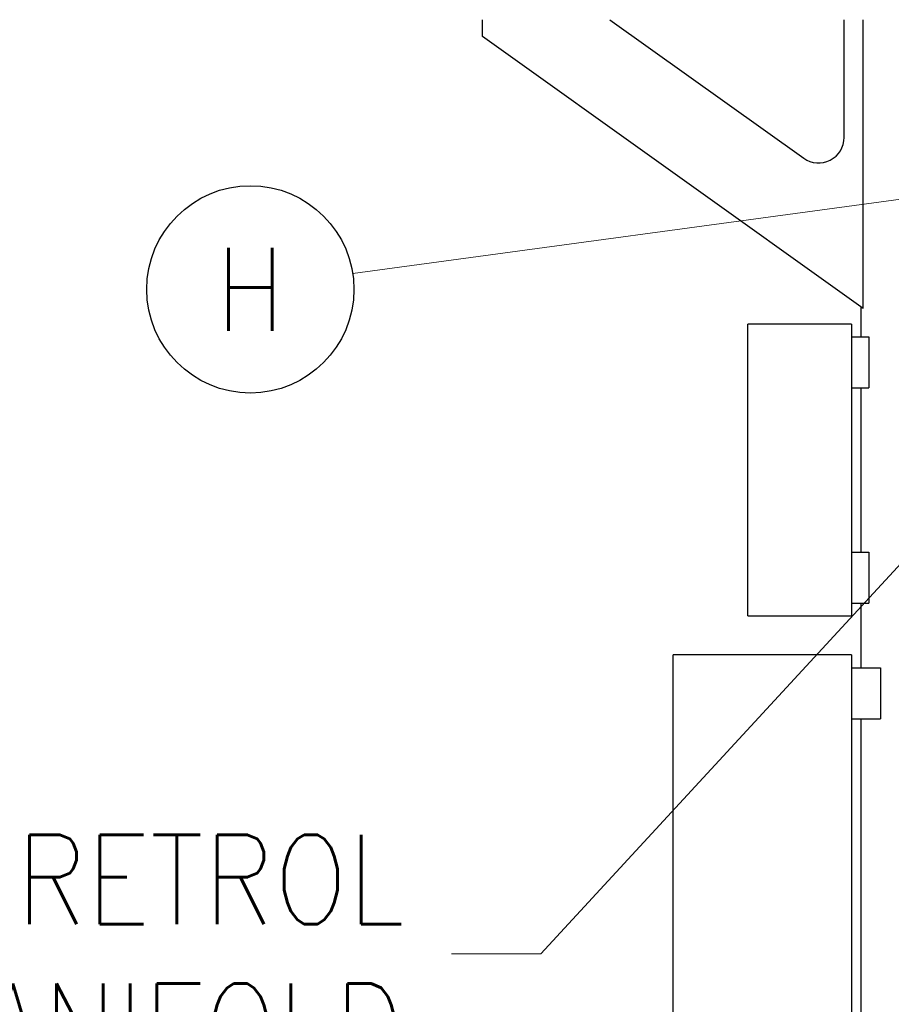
# Model space of a CAD drawing. Header units: inches. Extents: x 1 to 669, y 0 to 417.
# Tile 8 of 256: x 57 to 92, y 204 to 243. Entities that reach past the tile are written whole.
import ezdxf
from ezdxf.enums import TextEntityAlignment as Align

# ---------------------------------------------------------------- set-up
doc = ezdxf.new("R2010")
doc.units = ezdxf.units.IN
doc.header["$LTSCALE"] = 12
doc.header["$MEASUREMENT"] = 0
doc.layers.get('0').update_dxf_attribs({"linetype": 'CONTINUOUS'})
doc.layers.add('D', color=2, linetype='CONTINUOUS')
doc.layers.add('Leader', color=41, linetype='CONTINUOUS', lineweight=13)
doc.styles.get("Standard").update_dxf_attribs({"font": 'SIMPLEX.SHX', "width": 0.875})
doc.dimstyles.get("Standard").update_dxf_attribs({"dimscale": 28, "dimtxt": 0.125, "dimasz": 0.125, "dimexe": 0.04375, "dimexo": 0.0625, "dimgap": 0.04375, "dimtad": 0, "dimtih": 1, "dimtoh": 1, "dimdec": 4, "dimzin": 12, "dimdsep": 46, "dimlunit": 5, "dimtxsty": 'Standard', "dimcen": 0, "dimclrd": 256, "dimclre": 256, "dimclrt": 256, "dimadec": 1, "dimazin": 3, "dimtfac": 0.875, "dimtdec": 4, "dimtofl": 0, "dimtmove": 0, "dimatfit": 2, "dimfxl": 1, "dimtolj": 1, "dimtzin": 12, "dimlwd": 13, "dimlwe": 13, "dimarcsym": 0})

msp = doc.modelspace()

# ---------------------------------------------------------------- linework, layer by layer
for p, q in [((75.49242, 241.86483), (75.49242, 242.51748)), ((80.49242, 242.51748), (88.09032, 237.08912)), ((89.67165, 237.90279), (89.67165, 242.51748)), ((90.41676, 231.20204), (90.41676, 242.51748)), ((90.41676, 231.20204), (75.49242, 241.86483)), ((90.3386, 230.08972), (90.3386, 231.25788)), ((85.9011, 219.15222), (85.9011, 230.58972)), ((89.9636, 230.58972), (85.9011, 230.58972)), ((89.9636, 230.58972), (89.9636, 219.15222)), ((89.9636, 230.08972), (90.64309, 230.08972)), ((90.64309, 230.08972), (90.64309, 228.08972)), ((89.9636, 228.08972), (90.64309, 228.08972)), ((90.3386, 221.65222), (90.3386, 228.08972)), ((89.9636, 221.65222), (90.64309, 221.65222)), ((90.64309, 221.65222), (90.64309, 219.65222)), ((89.9636, 219.65222), (90.64309, 219.65222)), ((90.3386, 217.12097), (90.3386, 219.65222)), ((85.9011, 219.15222), (89.9636, 219.15222)), ((82.9636, 199.62097), (82.9636, 217.62097)), ((89.9636, 217.62097), (82.9636, 217.62097)), ((89.9636, 217.62097), (89.9636, 199.62097)), ((89.9636, 217.12097), (91.10123, 217.12097)), ((91.10123, 217.12097), (91.10123, 215.12097)), ((89.9636, 215.12097), (91.10123, 215.12097)), ((90.3386, 202.12097), (90.3386, 215.12097))]:
    msp.add_line(p, q)
msp.add_arc((88.67165, 237.90279), 1, 234.455861, 0)
at = {"layer": 'D'}
msp.add_circle((66.3915, 231.95043), 4.0625, dxfattribs=at)
at = {"layer": 'Leader'}
msp.add_line((93.06299, 235.64228), (70.4055, 232.57623), dxfattribs=at)

# ---------------------------------------------------------------- texts
at = {"layer": 'D', "width": 0.875}
msp.add_text('H', height=3.25, dxfattribs=at).set_placement((66.3915, 231.95043), align=Align.MIDDLE)
at = {"layer": 'D', "insert": (72.43605, 205.90976), "char_height": 3.5, "attachment_point": 6}
msp.add_mtext('\\A1;PRESSURETROL \\PMANIFOLD', dxfattribs=at)

# ---------------------------------------------------------------- leaders
at = {"layer": 'D', "annotation_type": 0, "has_hookline": 1, "hookline_direction": 1, "text_width": 34.41667}
msp.add_leader([(105.6483, 236.10757), (77.78102, 205.90976), (74.28102, 205.90976)], dimstyle='Standard', override={"dimgap": 0.04375, "dimtad": 0, "dimarcsym": 1}, dxfattribs=at)

doc.saveas('drawing.dxf')
